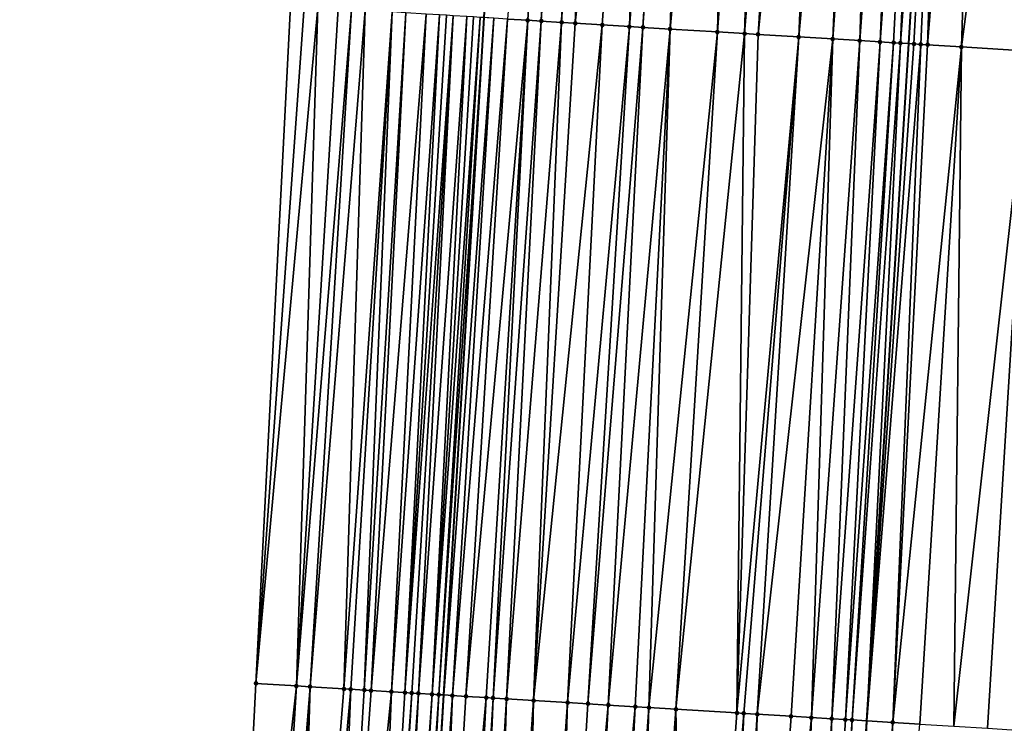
# Model space of a CAD drawing. Header units: feet. Extents: x 2004186 to 2014793, y 836912 to 864902.
# Tile 163 of 256: x 2010482 to 2010511, y 842009 to 842030. Entities that reach past the tile are written whole.
import ezdxf

# ---------------------------------------------------------------- set-up
doc = ezdxf.new("R2010")
doc.units = ezdxf.units.FT
doc.header["$LTSCALE"] = 100
doc.header["$MEASUREMENT"] = 0
for name, color, linetype, lineweight in [('EP_Travel Lane', 5, 'Continuous', 40), ('GPL_Skip Line', 2, 'Continuous', 40), ('Road Shots', 4, 'Continuous', 200), ('Road X-Section', 30, 'Continuous', 13)]:
    doc.layers.add(name, color=color, linetype=linetype, lineweight=lineweight)
doc.layers.add('I-77 SB_MM21-27-Surface-Border', color=7, linetype='Continuous')
doc.layers.add('I-77 SB_MM21-27-Surface-TIN', color=7, linetype='Continuous')

msp = doc.modelspace()

# ---------------------------------------------------------------- linework, layer by layer
at = {"layer": 'EP_Travel Lane'}
msp.add_polyline3d([(2010485.768270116, 841870.3457572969, 362.8543002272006), (2010486.973011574, 841890.3933671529, 363.2008655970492), (2010488.281224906, 841910.3484880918, 363.4857839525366), (2010489.589412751, 841930.3032202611, 363.8118225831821), (2010490.897623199, 841950.2582972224, 364.1180906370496), (2010492.205843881, 841970.2135302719, 364.4131929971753), (2010493.488218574, 841990.206554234, 364.69990230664), (2010494.711082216, 842010.2083395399, 364.9669315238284), (2010495.899559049, 842030.1708252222, 365.2397859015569), (2010497.087972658, 842050.1322489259, 365.5756630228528), (2010498.276377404, 842070.093523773, 365.9061764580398), (2010499.464825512, 842090.055526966, 366.2860797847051), (2010500.662218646, 842110.028878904, 366.6709607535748), (2010501.877695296, 842130.0056879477, 367.0410692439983), (2010503.10176537, 842149.9649927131, 367.4114037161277), (2010504.325781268, 842169.9234140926, 367.776123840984), (2010505.549783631, 842189.8816148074, 368.14507211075), (2010506.773345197, 842209.8326280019, 368.5013505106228)], dxfattribs=at)
at = {"layer": 'GPL_Skip Line'}
msp.add_polyline3d([(2010500.074571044, 841889.6343887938, 363.0716087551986), (2010501.24791448, 841909.5974698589, 363.3568374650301), (2010502.421229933, 841929.5600748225, 363.6899301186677), (2010503.594523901, 841949.5223142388, 364.0282991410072), (2010504.767853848, 841969.4851658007, 364.329802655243), (2010505.956372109, 841989.464912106, 364.6331539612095), (2010507.175447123, 842009.4452367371, 364.9308902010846), (2010508.40960141, 842029.4036327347, 365.2705283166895), (2010509.643714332, 842049.3613597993, 365.6518096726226), (2010510.877817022, 842069.3189213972, 366.0306039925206), (2010512.111964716, 842089.2772107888, 366.4232122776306), (2010513.348931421, 842109.2410407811, 366.8191431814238), (2010514.591381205, 842129.2070327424, 367.1960252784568), (2010515.836190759, 842149.1645853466, 367.5824277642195), (2010517.080952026, 842169.1213637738, 367.9722411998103), (2010518.32571719, 842189.0782046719, 368.3472781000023), (2010519.57005539, 842209.0282002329, 368.7060932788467)], dxfattribs=at)
at = {"layer": 'I-77 SB_MM21-27-Surface-Border', "color": 3, "linetype": 'ByBlock', "lineweight": -2}
msp.add_polyline3d([(2010482.22003094, 841870.5394936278, 362.867331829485), (2010483.151099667, 841890.6152205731, 363.2101261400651), (2010484.510357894, 841910.5670439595, 363.5142957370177), (2010485.270630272, 841930.5537379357, 363.8307994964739), (2010486.829572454, 841950.494316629, 364.134376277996), (2010487.589878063, 841970.4815827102, 364.4176697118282), (2010488.167677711, 841990.5240669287, 364.6632253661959), (2010489.176979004, 842010.5483380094, 364.9174803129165), (2010490.200436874, 842030.5210907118, 365.189146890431), (2010491.423491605, 842050.4811424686, 365.486253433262), (2010492.646504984, 842070.4405193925, 365.8032564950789), (2010494.069205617, 842090.3886705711, 366.1830063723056), (2010495.498818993, 842110.350781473, 366.5406899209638), (2010496.742163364, 842130.3298244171, 366.8988661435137), (2010498.789639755, 842150.2375441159, 367.2778554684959), (2010500.637430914, 842170.156545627, 367.6567567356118), (2010502.085995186, 842190.1004049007, 368.0390811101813), (2010503.134909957, 842210.062369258, 368.3842828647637)], dxfattribs=at)
at = {"layer": 'I-77 SB_MM21-27-Surface-TIN', "color": 128, "linetype": 'ByBlock', "lineweight": -2}
for points in [[(2010498.210626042, 842050.0630383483, 365.5964975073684), (2010496.58838283, 842030.1284739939, 365.2466978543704), (2010497.187252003, 842030.0916537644, 365.2526934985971)], [(2010498.410248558, 842050.050756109, 365.5989957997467), (2010498.210626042, 842050.0630383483, 365.5964975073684), (2010497.187252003, 842030.0916537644, 365.2526934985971)], [(2010498.410248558, 842050.050756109, 365.5989957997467), (2010497.187252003, 842030.0916537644, 365.2526934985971), (2010497.586510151, 842030.0673033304, 365.2471935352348)], [(2010498.809500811, 842050.0263094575, 365.5981234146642), (2010498.410248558, 842050.050756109, 365.5989957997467), (2010497.586510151, 842030.0673033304, 365.2471935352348)], [(2010498.809500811, 842050.0263094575, 365.5981234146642), (2010497.586510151, 842030.0673033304, 365.2471935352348), (2010498.185389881, 842030.0306553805, 365.2448578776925)], [(2010499.408384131, 842049.9897201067, 365.5927988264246), (2010498.809500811, 842050.0263094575, 365.5981234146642), (2010498.185389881, 842030.0306553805, 365.2448578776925)], [(2010499.408384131, 842049.9897201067, 365.5927988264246), (2010498.185389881, 842030.0306553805, 365.2448578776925), (2010498.584636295, 842030.0061134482, 365.248618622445)], [(2010500.805762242, 842049.9040789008, 365.5936269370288), (2010499.408384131, 842049.9897201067, 365.5927988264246), (2010498.584636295, 842030.0061134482, 365.248618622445)], [(2010500.805762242, 842049.9040789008, 365.5936269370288), (2010498.584636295, 842030.0061134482, 365.248618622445), (2010499.383142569, 842029.9572489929, 365.2455296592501)], [(2010500.805762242, 842049.9040789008, 365.5936269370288), (2010499.383142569, 842029.9572489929, 365.2455296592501), (2010500.181642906, 842029.9082876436, 365.2471264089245)], [(2010501.803888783, 842049.842895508, 365.5947714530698), (2010500.805762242, 842049.9040789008, 365.5936269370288), (2010500.181642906, 842029.9082876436, 365.2471264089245)], [(2010501.803888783, 842049.842895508, 365.5947714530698), (2010500.181642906, 842029.9082876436, 365.2471264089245), (2010500.580894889, 842029.8838365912, 365.2464922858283)], [(2010502.003510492, 842049.8306000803, 365.5979266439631), (2010501.803888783, 842049.842895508, 365.5947714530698), (2010500.580894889, 842029.8838365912, 365.2464922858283)], [(2010502.003510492, 842049.8306000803, 365.5979266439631), (2010500.580894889, 842029.8838365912, 365.2464922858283), (2010501.379392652, 842029.8348332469, 365.2501198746)], [(2010503.201261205, 842049.7571614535, 365.6002243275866), (2010502.003510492, 842049.8306000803, 365.5979266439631), (2010501.379392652, 842029.8348332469, 365.2501198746)], [(2010503.201261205, 842049.7571614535, 365.6002243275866), (2010501.379392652, 842029.8348332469, 365.2501198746), (2010502.776779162, 842029.7493291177, 365.2442950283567)], [(2010504.199388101, 842049.6959838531, 365.6010803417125), (2010503.201261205, 842049.7571614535, 365.6002243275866), (2010502.776779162, 842029.7493291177, 365.2442950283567)], [(2010504.199388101, 842049.6959838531, 365.6010803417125), (2010502.776779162, 842029.7493291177, 365.2442950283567), (2010503.575279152, 842029.7003621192, 365.246164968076)], [(2010505.197507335, 842049.6346811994, 365.608165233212), (2010504.199388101, 842049.6959838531, 365.6010803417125), (2010503.575279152, 842029.7003621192, 365.246164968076)], [(2010505.197507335, 842049.6346811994, 365.608165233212), (2010503.575279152, 842029.7003621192, 365.246164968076), (2010503.974526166, 842029.6758299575, 365.2494532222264)], [(2010505.995999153, 842049.5855808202, 365.6167348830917), (2010505.197507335, 842049.6346811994, 365.608165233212), (2010503.974526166, 842029.6758299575, 365.2494532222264)], [(2010505.995999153, 842049.5855808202, 365.6167348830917), (2010503.974526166, 842029.6758299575, 365.2494532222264), (2010505.1722756, 842029.6023704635, 365.2526931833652)], [(2010506.994124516, 842049.5243782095, 365.6188366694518), (2010505.995999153, 842049.5855808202, 365.6167348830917), (2010505.1722756, 842029.6023704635, 365.2526931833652)], [(2010506.994124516, 842049.5243782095, 365.6188366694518), (2010505.1722756, 842029.6023704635, 365.2526931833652), (2010506.170401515, 842029.541176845, 365.2542989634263)], [(2010507.592993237, 842049.4875506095, 365.6253792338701), (2010506.994124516, 842049.5243782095, 365.6188366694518), (2010506.170401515, 842029.541176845, 365.2542989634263)], [(2010507.592993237, 842049.4875506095, 365.6253792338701), (2010506.170401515, 842029.541176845, 365.2542989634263), (2010506.968890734, 842029.4920340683, 365.2646693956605)], [(2010508.19185482, 842049.4506065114, 365.6377245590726), (2010507.592993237, 842049.4875506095, 365.6253792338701), (2010506.968890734, 842029.4920340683, 365.2646693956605)], [(2010508.391481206, 842049.4383874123, 365.6370778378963), (2010508.19185482, 842049.4506065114, 365.6377245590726), (2010506.968890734, 842029.4920340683, 365.2646693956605)], [(2010508.391481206, 842049.4383874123, 365.6370778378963), (2010506.968890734, 842029.4920340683, 365.2646693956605), (2010507.567765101, 842029.4552985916, 365.2665664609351)], [(2010508.790726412, 842049.4138257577, 365.6419337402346), (2010508.391481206, 842049.4383874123, 365.6370778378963), (2010507.567765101, 842029.4552985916, 365.2665664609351)], [(2010508.990345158, 842049.4014819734, 365.647497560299), (2010508.790726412, 842049.4138257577, 365.6419337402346), (2010507.567765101, 842029.4552985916, 365.2665664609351)], [(2010508.990345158, 842049.4014819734, 365.647497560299), (2010507.567765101, 842029.4552985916, 365.2665664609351), (2010507.967017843, 842029.4308599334, 365.2653329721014)], [(2010508.990345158, 842049.4014819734, 365.647497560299), (2010507.967017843, 842029.4308599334, 365.2653329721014), (2010508.166638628, 842029.4185494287, 365.2691253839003)], [(2010508.990345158, 842049.4014819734, 365.647497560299), (2010508.166638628, 842029.4185494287, 365.2691253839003), (2010509.643714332, 842049.3613597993, 365.6518096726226)], [(2010508.166638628, 842029.4185494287, 365.2691253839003), (2010508.40960141, 842029.4036327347, 365.2705283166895), (2010509.643714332, 842049.3613597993, 365.6518096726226)], [(2010508.565886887, 842029.3940375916, 365.2714307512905), (2010509.643714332, 842049.3613597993, 365.6518096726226), (2010508.40960141, 842029.4036327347, 365.2705283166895)], [(2010508.765515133, 842029.3818488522, 365.2693347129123), (2010509.643714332, 842049.3613597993, 365.6518096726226), (2010508.565886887, 842029.3940375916, 365.2714307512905)], [(2010508.965135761, 842029.3695357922, 365.2732507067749), (2010509.643714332, 842049.3613597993, 365.6518096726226), (2010508.765515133, 842029.3818488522, 365.2693347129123)], [(2010510.58733691, 842049.3034137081, 365.6580374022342), (2010509.643714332, 842049.3613597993, 365.6518096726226), (2010508.965135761, 842029.3695357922, 365.2732507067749)], [(2010510.58733691, 842049.3034137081, 365.6580374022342), (2010508.965135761, 842029.3695357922, 365.2732507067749), (2010509.963255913, 842029.3082481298, 365.2794043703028)], [(2010512.583586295, 842049.1809865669, 365.6633327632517), (2010510.58733691, 842049.3034137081, 365.6580374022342), (2010509.963255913, 842029.3082481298, 365.2794043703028)], [(2010512.583586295, 842049.1809865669, 365.6633327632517), (2010509.963255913, 842029.3082481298, 365.2794043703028), (2010511.959507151, 842029.1858512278, 365.2830833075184)], [(2010490.599682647, 842030.4965383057, 365.1934141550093), (2010490.200436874, 842030.5210907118, 365.189146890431), (2010489.176979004, 842010.5483380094, 364.9174803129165)], [(2010490.998923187, 842030.4719004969, 365.2018114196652), (2010490.599682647, 842030.4965383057, 365.1934141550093), (2010489.176979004, 842010.5483380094, 364.9174803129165)], [(2010490.998923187, 842030.4719004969, 365.2018114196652), (2010489.176979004, 842010.5483380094, 364.9174803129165), (2010490.374716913, 842010.4746904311, 364.9316176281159)], [(2010491.597790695, 842030.4350531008, 365.2091208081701), (2010490.998923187, 842030.4719004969, 365.2018114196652), (2010490.374716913, 842010.4746904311, 364.9316176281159)], [(2010491.997040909, 842030.4105731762, 365.2098829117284), (2010491.597790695, 842030.4350531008, 365.2091208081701), (2010490.374716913, 842010.4746904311, 364.9316176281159)], [(2010491.997040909, 842030.4105731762, 365.2098829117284), (2010490.374716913, 842010.4746904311, 364.9316176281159), (2010490.77396568, 842010.4501868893, 364.9337999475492)], [(2010492.396282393, 842030.3859507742, 365.2175351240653), (2010491.997040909, 842030.4105731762, 365.2098829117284), (2010490.77396568, 842010.4501868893, 364.9337999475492)], [(2010492.396282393, 842030.3859507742, 365.2175351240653), (2010490.77396568, 842010.4501868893, 364.9337999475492), (2010491.77208107, 842010.3888215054, 364.9451599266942)], [(2010493.194774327, 842030.3368522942, 365.2257634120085), (2010492.396282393, 842030.3859507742, 365.2175351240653), (2010491.77208107, 842010.3888215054, 364.9451599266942)], [(2010493.194774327, 842030.3368522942, 365.2257634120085), (2010491.77208107, 842010.3888215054, 364.9451599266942), (2010491.97170658, 842010.3765881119, 364.9452325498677)], [(2010493.194774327, 842030.3368522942, 365.2257634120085), (2010491.97170658, 842010.3765881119, 364.9452325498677), (2010492.37096469, 842010.3522370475, 364.9389640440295)], [(2010493.594024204, 842030.3123668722, 365.2267913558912), (2010493.194774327, 842030.3368522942, 365.2257634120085), (2010492.37096469, 842010.3522370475, 364.9389640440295)], [(2010493.594024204, 842030.3123668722, 365.2267913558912), (2010492.37096469, 842010.3522370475, 364.9389640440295), (2010492.570588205, 842010.3399711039, 364.9408406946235)], [(2010494.192889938, 842030.2754905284, 365.2355006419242), (2010493.594024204, 842030.3123668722, 365.2267913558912), (2010492.570588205, 842010.3399711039, 364.9408406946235)], [(2010494.192889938, 842030.2754905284, 365.2355006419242), (2010492.570588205, 842010.3399711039, 364.9408406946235), (2010493.169443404, 842010.3029228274, 364.9603511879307)], [(2010494.592135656, 842030.2509372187, 365.2398116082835), (2010494.192889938, 842030.2754905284, 365.2355006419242), (2010493.169443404, 842010.3029228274, 364.9603511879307)], [(2010494.592135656, 842030.2509372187, 365.2398116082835), (2010493.169443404, 842010.3029228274, 364.9603511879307), (2010493.568683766, 842010.2782821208, 364.9701356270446)], [(2010494.79175463, 842030.2385971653, 365.2450329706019), (2010494.592135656, 842030.2509372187, 365.2398116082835), (2010493.568683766, 842010.2782821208, 364.9701356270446)], [(2010494.991377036, 842030.2263131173, 365.2475459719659), (2010494.79175463, 842030.2385971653, 365.2450329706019), (2010493.568683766, 842010.2782821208, 364.9701356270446)], [(2010494.991377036, 842030.2263131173, 365.2475459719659), (2010493.568683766, 842010.2782821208, 364.9701356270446), (2010493.768306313, 842010.2660003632, 364.9728887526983)], [(2010494.991377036, 842030.2263131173, 365.2475459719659), (2010493.768306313, 842010.2660003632, 364.9728887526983), (2010493.96793272, 842010.2537816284, 364.9721489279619)], [(2010495.390635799, 842030.2019727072, 365.2415612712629), (2010494.991377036, 842030.2263131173, 365.2475459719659), (2010493.96793272, 842010.2537816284, 364.9721489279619)], [(2010495.390635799, 842030.2019727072, 365.2415612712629), (2010493.96793272, 842010.2537816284, 364.9721489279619), (2010494.367192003, 842010.2294497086, 364.9648193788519)], [(2010495.590267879, 842030.1898465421, 365.236439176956), (2010495.390635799, 842030.2019727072, 365.2415612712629), (2010494.367192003, 842010.2294497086, 364.9648193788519)], [(2010495.789893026, 842030.1776072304, 365.2367887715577), (2010495.590267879, 842030.1898465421, 365.236439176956), (2010494.367192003, 842010.2294497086, 364.9648193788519)], [(2010495.789893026, 842030.1776072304, 365.2367887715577), (2010494.367192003, 842010.2294497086, 364.9648193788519), (2010494.566817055, 842010.2172088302, 364.9653068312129)], [(2010495.789893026, 842030.1776072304, 365.2367887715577), (2010494.566817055, 842010.2172088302, 364.9653068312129), (2010495.899559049, 842030.1708252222, 365.2397859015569)], [(2010494.566817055, 842010.2172088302, 364.9653068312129), (2010494.711082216, 842010.2083395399, 364.9669315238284), (2010495.899559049, 842030.1708252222, 365.2397859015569)], [(2010496.18913038, 842030.152917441, 365.2476997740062), (2010495.899559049, 842030.1708252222, 365.2397859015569), (2010494.711082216, 842010.2083395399, 364.9669315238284)], [(2010496.18913038, 842030.152917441, 365.2476997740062), (2010494.711082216, 842010.2083395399, 364.9669315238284), (2010494.966063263, 842010.1926635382, 364.9698030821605)], [(2010496.58838283, 842030.1284739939, 365.2466978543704), (2010496.18913038, 842030.152917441, 365.2476997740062), (2010494.966063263, 842010.1926635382, 364.9698030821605)], [(2010496.58838283, 842030.1284739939, 365.2466978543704), (2010494.966063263, 842010.1926635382, 364.9698030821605), (2010495.365312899, 842010.1681741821, 364.9711991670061)], [(2010497.187252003, 842030.0916537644, 365.2526934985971), (2010496.58838283, 842030.1284739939, 365.2466978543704), (2010495.365312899, 842010.1681741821, 364.9711991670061)], [(2010497.187252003, 842030.0916537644, 365.2526934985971), (2010495.365312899, 842010.1681741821, 364.9711991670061), (2010495.964182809, 842010.1313659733, 364.9774043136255)], [(2010497.187252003, 842030.0916537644, 365.2526934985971), (2010495.964182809, 842010.1313659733, 364.9774043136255), (2010496.163808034, 842010.1191279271, 364.9777348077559)], [(2010497.586510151, 842030.0673033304, 365.2471935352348), (2010497.187252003, 842030.0916537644, 365.2526934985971), (2010496.163808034, 842010.1191279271, 364.9777348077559)], [(2010497.586510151, 842030.0673033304, 365.2471935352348), (2010496.163808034, 842010.1191279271, 364.9777348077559), (2010496.563070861, 842010.094853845, 364.9671996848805)], [(2010498.185389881, 842030.0306553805, 365.2448578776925), (2010497.586510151, 842030.0673033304, 365.2471935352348), (2010496.563070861, 842010.094853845, 364.9671996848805)], [(2010498.185389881, 842030.0306553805, 365.2448578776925), (2010496.563070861, 842010.094853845, 364.9671996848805), (2010497.361576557, 842010.045979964, 364.9641817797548)], [(2010498.584636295, 842030.0061134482, 365.248618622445), (2010498.185389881, 842030.0306553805, 365.2448578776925), (2010497.361576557, 842010.045979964, 364.9641817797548)], [(2010499.383142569, 842029.9572489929, 365.2455296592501), (2010498.584636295, 842030.0061134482, 365.248618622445), (2010497.361576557, 842010.045979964, 364.9641817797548)], [(2010499.383142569, 842029.9572489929, 365.2455296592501), (2010497.361576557, 842010.045979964, 364.9641817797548), (2010498.35971007, 842009.9849103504, 364.9591491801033)], [(2010500.181642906, 842029.9082876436, 365.2471264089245), (2010499.383142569, 842029.9572489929, 365.2455296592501), (2010498.35971007, 842009.9849103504, 364.9591491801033)], [(2010500.181642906, 842029.9082876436, 365.2471264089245), (2010498.35971007, 842009.9849103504, 364.9591491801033), (2010498.958593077, 842009.9483158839, 364.9535080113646)], [(2010500.580894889, 842029.8838365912, 365.2464922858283), (2010500.181642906, 842029.9082876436, 365.2471264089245), (2010498.958593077, 842009.9483158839, 364.9535080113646)], [(2010500.580894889, 842029.8838365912, 365.2464922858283), (2010498.958593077, 842009.9483158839, 364.9535080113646), (2010499.557469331, 842009.9116112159, 364.9539745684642)], [(2010501.379392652, 842029.8348332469, 365.2501198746), (2010500.580894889, 842029.8838365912, 365.2464922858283), (2010499.557469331, 842009.9116112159, 364.9539745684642)], [(2010501.379392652, 842029.8348332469, 365.2501198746), (2010499.557469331, 842009.9116112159, 364.9539745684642), (2010500.355976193, 842009.8627563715, 364.9499015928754)], [(2010501.379392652, 842029.8348332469, 365.2501198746), (2010500.355976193, 842009.8627563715, 364.9499015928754), (2010500.755226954, 842009.838285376, 364.950280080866)], [(2010502.776779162, 842029.7493291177, 365.2442950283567), (2010501.379392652, 842029.8348332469, 365.2501198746), (2010500.755226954, 842009.838285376, 364.950280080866)], [(2010502.776779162, 842029.7493291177, 365.2442950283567), (2010500.755226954, 842009.838285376, 364.950280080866), (2010501.553738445, 842009.7895060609, 364.9420210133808)], [(2010503.575279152, 842029.7003621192, 365.246164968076), (2010502.776779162, 842029.7493291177, 365.2442950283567), (2010501.553738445, 842009.7895060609, 364.9420210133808)], [(2010503.575279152, 842029.7003621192, 365.246164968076), (2010501.553738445, 842009.7895060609, 364.9420210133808), (2010503.350375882, 842009.6795336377, 364.9355738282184)], [(2010503.974526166, 842029.6758299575, 365.2494532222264), (2010503.575279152, 842029.7003621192, 365.246164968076), (2010503.350375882, 842009.6795336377, 364.9355738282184)], [(2010505.1722756, 842029.6023704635, 365.2526931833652), (2010503.974526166, 842029.6758299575, 365.2494532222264), (2010503.350375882, 842009.6795336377, 364.9355738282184)], [(2010505.1722756, 842029.6023704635, 365.2526931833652), (2010503.350375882, 842009.6795336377, 364.9355738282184), (2010503.550001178, 842009.6672967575, 364.9358396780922)], [(2010505.1722756, 842029.6023704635, 365.2526931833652), (2010503.550001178, 842009.6672967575, 364.9358396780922), (2010503.949256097, 842009.6428936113, 364.9324577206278)], [(2010506.170401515, 842029.541176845, 365.2542989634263), (2010505.1722756, 842029.6023704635, 365.2526931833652), (2010503.949256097, 842009.6428936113, 364.9324577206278)], [(2010506.170401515, 842029.541176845, 365.2542989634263), (2010503.949256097, 842009.6428936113, 364.9324577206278), (2010504.947380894, 842009.5816817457, 364.9353092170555)], [(2010506.170401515, 842029.541176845, 365.2542989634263), (2010504.947380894, 842009.5816817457, 364.9353092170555), (2010505.546254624, 842009.5449358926, 364.9380583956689)], [(2010506.968890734, 842029.4920340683, 365.2646693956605), (2010506.170401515, 842029.541176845, 365.2542989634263), (2010505.546254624, 842009.5449358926, 364.9380583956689)], [(2010506.968890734, 842029.4920340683, 365.2646693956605), (2010505.546254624, 842009.5449358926, 364.9380583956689), (2010506.145134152, 842009.50828466, 364.9355633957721)], [(2010507.567765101, 842029.4552985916, 365.2665664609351), (2010506.968890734, 842029.4920340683, 365.2646693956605), (2010506.145134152, 842009.50828466, 364.9355633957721)], [(2010507.567765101, 842029.4552985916, 365.2665664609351), (2010506.145134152, 842009.50828466, 364.9355633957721), (2010506.544392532, 842009.4839379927, 364.9290511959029)], [(2010507.967017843, 842029.4308599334, 365.2653329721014), (2010507.567765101, 842029.4552985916, 365.2665664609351), (2010506.544392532, 842009.4839379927, 364.9290511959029)], [(2010507.967017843, 842029.4308599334, 365.2653329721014), (2010506.544392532, 842009.4839379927, 364.9290511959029), (2010506.74401934, 842009.4717258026, 364.9279486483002)], [(2010508.166638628, 842029.4185494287, 365.2691253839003), (2010507.967017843, 842029.4308599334, 365.2653329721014), (2010506.74401934, 842009.4717258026, 364.9279486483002)], [(2010508.166638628, 842029.4185494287, 365.2691253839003), (2010506.74401934, 842009.4717258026, 364.9279486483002), (2010507.175447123, 842009.4452367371, 364.9308902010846)], [(2010508.166638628, 842029.4185494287, 365.2691253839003), (2010507.175447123, 842009.4452367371, 364.9308902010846), (2010508.40960141, 842029.4036327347, 365.2705283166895)], [(2010508.565886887, 842029.3940375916, 365.2714307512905), (2010508.40960141, 842029.4036327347, 365.2705283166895), (2010507.175447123, 842009.4452367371, 364.9308902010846)], [(2010508.765515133, 842029.3818488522, 365.2693347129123), (2010508.565886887, 842029.3940375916, 365.2714307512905), (2010507.175447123, 842009.4452367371, 364.9308902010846)], [(2010508.765515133, 842029.3818488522, 365.2693347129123), (2010507.175447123, 842009.4452367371, 364.9308902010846), (2010507.941763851, 842009.3981859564, 364.9361150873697)], [(2010508.965135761, 842029.3695357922, 365.2732507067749), (2010508.765515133, 842029.3818488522, 365.2693347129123), (2010507.941763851, 842009.3981859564, 364.9361150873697)], [(2010509.963255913, 842029.3082481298, 365.2794043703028), (2010508.965135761, 842029.3695357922, 365.2732507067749), (2010507.941763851, 842009.3981859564, 364.9361150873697)], [(2010509.963255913, 842029.3082481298, 365.2794043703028), (2010507.941763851, 842009.3981859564, 364.9361150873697), (2010508.740266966, 842009.3492699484, 364.9354319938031)], [(2010509.963255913, 842029.3082481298, 365.2794043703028), (2010508.740266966, 842009.3492699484, 364.9354319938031), (2010509.738401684, 842009.2882199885, 364.9293101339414)], [(2010511.959507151, 842029.1858512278, 365.2830833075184), (2010509.963255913, 842029.3082481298, 365.2794043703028), (2010509.738401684, 842009.2882199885, 364.9293101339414)], [(2010511.959507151, 842029.1858512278, 365.2830833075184), (2010509.738401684, 842009.2882199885, 364.9293101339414), (2010510.736528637, 842009.2270433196, 364.9302109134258)], [(2010511.959507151, 842029.1858512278, 365.2830833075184), (2010510.736528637, 842009.2270433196, 364.9302109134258), (2010511.734662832, 842009.1659848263, 364.9245620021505)], [(2010490.374716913, 842010.4746904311, 364.9316176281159), (2010489.176979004, 842010.5483380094, 364.9174803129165), (2010488.167677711, 841990.5240669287, 364.6632253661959)], [(2010490.374716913, 842010.4746904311, 364.9316176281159), (2010488.167677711, 841990.5240669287, 364.6632253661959), (2010489.165900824, 841990.4644797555, 364.6711453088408)], [(2010490.77396568, 842010.4501868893, 364.9337999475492), (2010490.374716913, 842010.4746904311, 364.9316176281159), (2010489.165900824, 841990.4644797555, 364.6711453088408)], [(2010490.77396568, 842010.4501868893, 364.9337999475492), (2010489.165900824, 841990.4644797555, 364.6711453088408), (2010489.764837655, 841990.4287771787, 364.6727445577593)], [(2010490.77396568, 842010.4501868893, 364.9337999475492), (2010489.764837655, 841990.4287771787, 364.6727445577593), (2010490.164124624, 841990.4049040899, 364.6783356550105)], [(2010491.77208107, 842010.3888215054, 364.9451599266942), (2010490.77396568, 842010.4501868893, 364.9337999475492), (2010490.164124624, 841990.4049040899, 364.6783356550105)], [(2010491.97170658, 842010.3765881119, 364.9452325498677), (2010491.77208107, 842010.3888215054, 364.9451599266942), (2010490.164124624, 841990.4049040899, 364.6783356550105)], [(2010491.97170658, 842010.3765881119, 364.9452325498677), (2010490.164124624, 841990.4049040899, 364.6783356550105), (2010491.162349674, 841990.345349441, 364.6841935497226)], [(2010492.37096469, 842010.3522370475, 364.9389640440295), (2010491.97170658, 842010.3765881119, 364.9452325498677), (2010491.162349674, 841990.345349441, 364.6841935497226)], [(2010492.570588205, 842010.3399711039, 364.9408406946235), (2010492.37096469, 842010.3522370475, 364.9389640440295), (2010491.162349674, 841990.345349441, 364.6841935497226)], [(2010493.169443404, 842010.3029228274, 364.9603511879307), (2010492.570588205, 842010.3399711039, 364.9408406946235), (2010491.162349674, 841990.345349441, 364.6841935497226)], [(2010493.169443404, 842010.3029228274, 364.9603511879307), (2010491.162349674, 841990.345349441, 364.6841935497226), (2010492.360211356, 841990.2737431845, 364.7001420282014)], [(2010493.568683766, 842010.2782821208, 364.9701356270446), (2010493.169443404, 842010.3029228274, 364.9603511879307), (2010492.360211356, 841990.2737431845, 364.7001420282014)], [(2010493.768306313, 842010.2660003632, 364.9728887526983), (2010493.568683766, 842010.2782821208, 364.9701356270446), (2010492.360211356, 841990.2737431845, 364.7001420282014)], [(2010493.768306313, 842010.2660003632, 364.9728887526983), (2010492.360211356, 841990.2737431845, 364.7001420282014), (2010492.559856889, 841990.2618410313, 364.7007571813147)], [(2010493.96793272, 842010.2537816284, 364.9721489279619), (2010493.768306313, 842010.2660003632, 364.9728887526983), (2010492.559856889, 841990.2618410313, 364.7007571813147)], [(2010493.96793272, 842010.2537816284, 364.9721489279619), (2010492.559856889, 841990.2618410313, 364.7007571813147), (2010492.959156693, 841990.2381834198, 364.6926869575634)], [(2010494.367192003, 842010.2294497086, 364.9648193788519), (2010493.96793272, 842010.2537816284, 364.9721489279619), (2010492.959156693, 841990.2381834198, 364.6926869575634)], [(2010494.367192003, 842010.2294497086, 364.9648193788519), (2010492.959156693, 841990.2381834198, 364.6926869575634), (2010493.158803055, 841990.2262951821, 364.692419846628)], [(2010494.566817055, 842010.2172088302, 364.9653068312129), (2010494.367192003, 842010.2294497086, 364.9648193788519), (2010493.158803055, 841990.2262951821, 364.692419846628)], [(2010494.566817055, 842010.2172088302, 364.9653068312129), (2010493.158803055, 841990.2262951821, 364.692419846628), (2010493.488218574, 841990.206554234, 364.69990230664)], [(2010494.566817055, 842010.2172088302, 364.9653068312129), (2010493.488218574, 841990.206554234, 364.69990230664), (2010494.711082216, 842010.2083395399, 364.9669315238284)], [(2010493.558086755, 841990.2023672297, 364.7014893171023), (2010494.711082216, 842010.2083395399, 364.9669315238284), (2010493.488218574, 841990.206554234, 364.69990230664)], [(2010494.966063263, 842010.1926635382, 364.9698030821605), (2010494.711082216, 842010.2083395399, 364.9669315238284), (2010493.558086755, 841990.2023672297, 364.7014893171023)], [(2010494.966063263, 842010.1926635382, 364.9698030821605), (2010493.558086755, 841990.2023672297, 364.7014893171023), (2010493.757732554, 841990.1904695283, 364.7018222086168)], [(2010494.966063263, 842010.1926635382, 364.9698030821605), (2010493.757732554, 841990.1904695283, 364.7018222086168), (2010494.157028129, 841990.1667409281, 364.6982527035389)], [(2010495.365312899, 842010.1681741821, 364.9711991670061), (2010494.966063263, 842010.1926635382, 364.9698030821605), (2010494.157028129, 841990.1667409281, 364.6982527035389)], [(2010495.964182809, 842010.1313659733, 364.9774043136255), (2010495.365312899, 842010.1681741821, 364.9711991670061), (2010494.157028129, 841990.1667409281, 364.6982527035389)], [(2010495.964182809, 842010.1313659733, 364.9774043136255), (2010494.157028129, 841990.1667409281, 364.6982527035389), (2010494.955611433, 841990.1191519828, 364.6994663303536)], [(2010496.163808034, 842010.1191279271, 364.9777348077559), (2010495.964182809, 842010.1313659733, 364.9774043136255), (2010494.955611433, 841990.1191519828, 364.6994663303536)], [(2010496.163808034, 842010.1191279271, 364.9777348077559), (2010494.955611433, 841990.1191519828, 364.6994663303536), (2010495.35490677, 841990.095419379, 364.6961506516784)], [(2010496.563070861, 842010.094853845, 364.9671996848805), (2010496.163808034, 842010.1191279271, 364.9777348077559), (2010495.35490677, 841990.095419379, 364.6961506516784)], [(2010496.563070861, 842010.094853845, 364.9671996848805), (2010495.35490677, 841990.095419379, 364.6961506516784), (2010495.953851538, 841990.0598500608, 364.6893012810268)], [(2010497.361576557, 842010.045979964, 364.9641817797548), (2010496.563070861, 842010.094853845, 364.9671996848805), (2010495.953851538, 841990.0598500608, 364.6893012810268)], [(2010497.361576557, 842010.045979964, 364.9641817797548), (2010495.953851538, 841990.0598500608, 364.6893012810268), (2010496.952089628, 841990.0005142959, 364.6812818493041)], [(2010498.35971007, 842009.9849103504, 364.9591491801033), (2010497.361576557, 842010.045979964, 364.9641817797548), (2010496.952089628, 841990.0005142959, 364.6812818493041)], [(2010498.35971007, 842009.9849103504, 364.9591491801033), (2010496.952089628, 841990.0005142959, 364.6812818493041), (2010497.750680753, 841989.9530566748, 364.6741694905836)], [(2010498.958593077, 842009.9483158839, 364.9535080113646), (2010498.35971007, 842009.9849103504, 364.9591491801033), (2010497.750680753, 841989.9530566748, 364.6741694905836)], [(2010499.557469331, 842009.9116112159, 364.9539745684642), (2010498.958593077, 842009.9483158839, 364.9535080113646), (2010497.750680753, 841989.9530566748, 364.6741694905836)], [(2010499.557469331, 842009.9116112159, 364.9539745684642), (2010497.750680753, 841989.9530566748, 364.6741694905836), (2010498.549269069, 841989.9055518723, 364.6700484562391)], [(2010500.355976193, 842009.8627563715, 364.9499015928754), (2010499.557469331, 842009.9116112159, 364.9539745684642), (2010498.549269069, 841989.9055518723, 364.6700484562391)], [(2010500.355976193, 842009.8627563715, 364.9499015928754), (2010498.549269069, 841989.9055518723, 364.6700484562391), (2010499.347861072, 841989.858108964, 364.6620032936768)], [(2010500.755226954, 842009.838285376, 364.950280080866), (2010500.355976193, 842009.8627563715, 364.9499015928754), (2010499.347861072, 841989.858108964, 364.6620032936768)], [(2010500.755226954, 842009.838285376, 364.950280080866), (2010499.347861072, 841989.858108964, 364.6620032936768), (2010499.547507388, 841989.8462199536, 364.6617851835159)], [(2010500.755226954, 842009.838285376, 364.950280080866), (2010499.547507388, 841989.8462199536, 364.6617851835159), (2010500.146452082, 841989.8106493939, 364.6550145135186)], [(2010501.553738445, 842009.7895060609, 364.9420210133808), (2010500.755226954, 842009.838285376, 364.950280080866), (2010500.146452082, 841989.8106493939, 364.6550145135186)], [(2010501.553738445, 842009.7895060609, 364.9420210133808), (2010500.146452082, 841989.8106493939, 364.6550145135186), (2010501.943275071, 841989.7037514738, 364.6465102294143)], [(2010503.350375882, 842009.6795336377, 364.9355738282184), (2010501.553738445, 842009.7895060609, 364.9420210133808), (2010501.943275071, 841989.7037514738, 364.6465102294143)], [(2010503.550001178, 842009.6672967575, 364.9358396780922), (2010503.350375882, 842009.6795336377, 364.9355738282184), (2010501.943275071, 841989.7037514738, 364.6465102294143)], [(2010503.550001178, 842009.6672967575, 364.9358396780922), (2010501.943275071, 841989.7037514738, 364.6465102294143), (2010502.741859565, 841989.6561825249, 364.6464560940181)], [(2010503.949256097, 842009.6428936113, 364.9324577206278), (2010503.550001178, 842009.6672967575, 364.9358396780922), (2010502.741859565, 841989.6561825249, 364.6464560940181)], [(2010503.949256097, 842009.6428936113, 364.9324577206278), (2010502.741859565, 841989.6561825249, 364.6464560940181), (2010503.54044713, 841989.6086651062, 364.6431349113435)], [(2010504.947380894, 842009.5816817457, 364.9353092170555), (2010503.949256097, 842009.6428936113, 364.9324577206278), (2010503.54044713, 841989.6086651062, 364.6431349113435)], [(2010505.546254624, 842009.5449358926, 364.9380583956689), (2010504.947380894, 842009.5816817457, 364.9353092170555), (2010503.54044713, 841989.6086651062, 364.6431349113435)], [(2010505.546254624, 842009.5449358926, 364.9380583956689), (2010503.54044713, 841989.6086651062, 364.6431349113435), (2010504.738324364, 841989.537319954, 364.6425293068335)], [(2010506.145134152, 842009.50828466, 364.9355633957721), (2010505.546254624, 842009.5449358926, 364.9380583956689), (2010504.738324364, 841989.537319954, 364.6425293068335)], [(2010506.145134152, 842009.50828466, 364.9355633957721), (2010504.738324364, 841989.537319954, 364.6425293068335), (2010505.337269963, 841989.5017645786, 364.6347959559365)], [(2010506.544392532, 842009.4839379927, 364.9290511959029), (2010506.145134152, 842009.50828466, 364.9355633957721), (2010505.337269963, 841989.5017645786, 364.6347959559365)], [(2010506.74401934, 842009.4717258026, 364.9279486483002), (2010506.544392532, 842009.4839379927, 364.9290511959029), (2010505.337269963, 841989.5017645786, 364.6347959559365)], [(2010506.74401934, 842009.4717258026, 364.9279486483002), (2010505.337269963, 841989.5017645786, 364.6347959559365), (2010505.73656216, 841989.477979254, 364.6348227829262)], [(2010506.74401934, 842009.4717258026, 364.9279486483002), (2010505.73656216, 841989.477979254, 364.6348227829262), (2010507.175447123, 842009.4452367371, 364.9308902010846)], [(2010505.73656216, 841989.477979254, 364.6348227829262), (2010505.956372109, 841989.464912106, 364.6331539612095), (2010507.175447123, 842009.4452367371, 364.9308902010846)], [(2010506.335504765, 841989.4423736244, 364.6302755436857), (2010507.175447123, 842009.4452367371, 364.9308902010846), (2010505.956372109, 841989.464912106, 364.6331539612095)], [(2010507.941763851, 842009.3981859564, 364.9361150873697), (2010507.175447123, 842009.4452367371, 364.9308902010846), (2010506.335504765, 841989.4423736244, 364.6302755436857)], [(2010507.941763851, 842009.3981859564, 364.9361150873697), (2010506.335504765, 841989.4423736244, 364.6302755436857), (2010506.934440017, 841989.4066445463, 364.6335549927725)], [(2010508.740266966, 842009.3492699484, 364.9354319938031), (2010507.941763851, 842009.3981859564, 364.9361150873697), (2010506.934440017, 841989.4066445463, 364.6335549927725)]]:
    msp.add_3dface(points, dxfattribs=at)
at = {"layer": 'Road Shots', "lineweight": 100}
for p in [(2010497.187252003, 842030.0916537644, 365.2526934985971), (2010497.586510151, 842030.0673033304, 365.2471935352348), (2010498.185389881, 842030.0306553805, 365.2448578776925), (2010498.584636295, 842030.0061134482, 365.248618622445), (2010499.383142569, 842029.9572489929, 365.2455296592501), (2010500.181642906, 842029.9082876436, 365.2471264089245), (2010500.580894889, 842029.8838365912, 365.2464922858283), (2010501.379392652, 842029.8348332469, 365.2501198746), (2010502.776779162, 842029.7493291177, 365.2442950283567), (2010503.575279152, 842029.7003621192, 365.246164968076), (2010503.974526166, 842029.6758299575, 365.2494532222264), (2010505.1722756, 842029.6023704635, 365.2526931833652), (2010506.170401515, 842029.541176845, 365.2542989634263), (2010506.968890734, 842029.4920340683, 365.2646693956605), (2010507.567765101, 842029.4552985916, 365.2665664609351), (2010507.967017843, 842029.4308599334, 365.2653329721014), (2010508.166638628, 842029.4185494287, 365.2691253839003), (2010508.565886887, 842029.3940375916, 365.2714307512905), (2010508.765515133, 842029.3818488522, 365.2693347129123), (2010508.965135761, 842029.3695357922, 365.2732507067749), (2010509.963255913, 842029.3082481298, 365.2794043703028), (2010489.176979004, 842010.5483380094, 364.9174803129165), (2010490.374716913, 842010.4746904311, 364.9316176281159), (2010490.77396568, 842010.4501868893, 364.9337999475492), (2010491.77208107, 842010.3888215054, 364.9451599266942), (2010491.97170658, 842010.3765881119, 364.9452325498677), (2010492.37096469, 842010.3522370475, 364.9389640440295), (2010492.570588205, 842010.3399711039, 364.9408406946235), (2010493.169443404, 842010.3029228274, 364.9603511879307), (2010493.568683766, 842010.2782821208, 364.9701356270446), (2010493.768306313, 842010.2660003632, 364.9728887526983), (2010493.96793272, 842010.2537816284, 364.9721489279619), (2010494.367192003, 842010.2294497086, 364.9648193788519), (2010494.566817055, 842010.2172088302, 364.9653068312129), (2010494.966063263, 842010.1926635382, 364.9698030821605), (2010495.365312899, 842010.1681741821, 364.9711991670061), (2010495.964182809, 842010.1313659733, 364.9774043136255), (2010496.163808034, 842010.1191279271, 364.9777348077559), (2010496.563070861, 842010.094853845, 364.9671996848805), (2010497.361576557, 842010.045979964, 364.9641817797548), (2010498.35971007, 842009.9849103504, 364.9591491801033), (2010498.958593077, 842009.9483158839, 364.9535080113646), (2010499.557469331, 842009.9116112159, 364.9539745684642), (2010500.355976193, 842009.8627563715, 364.9499015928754), (2010500.755226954, 842009.838285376, 364.950280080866), (2010501.553738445, 842009.7895060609, 364.9420210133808), (2010503.350375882, 842009.6795336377, 364.9355738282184), (2010503.550001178, 842009.6672967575, 364.9358396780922), (2010503.949256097, 842009.6428936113, 364.9324577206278), (2010504.947380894, 842009.5816817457, 364.9353092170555), (2010505.546254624, 842009.5449358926, 364.9380583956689), (2010506.145134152, 842009.50828466, 364.9355633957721), (2010506.544392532, 842009.4839379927, 364.9290511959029), (2010506.74401934, 842009.4717258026, 364.9279486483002), (2010507.941763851, 842009.3981859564, 364.9361150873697)]:
    msp.add_point(p, dxfattribs=at)
at = {"layer": 'Road X-Section', "extrusion": (0.06114729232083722, 0.9979138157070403, 0.02071292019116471), "elevation": 963217.4863713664, "flags": 128}
msp.add_lwpolyline([(-1955227.526744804, -19590.06053935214), (-1955227.926744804, -19590.0562711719), (-1955228.326744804, -19590.04787210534), (-1955228.926744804, -19590.04056114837), (-1955229.326744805, -19590.03979888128), (-1955229.726744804, -19590.03214502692), (-1955230.526744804, -19590.02391497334), (-1955230.926744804, -19590.02288680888), (-1955231.526744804, -19590.01417565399), (-1955231.926744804, -19590.00986376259), (-1955232.126744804, -19590.00464127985), (-1955232.326744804, -19590.00212773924), (-1955232.726744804, -19590.00811372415), (-1955232.926744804, -19590.01323691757), (-1955233.126744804, -19590.01288724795), (-1955233.526744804, -19590.0019739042), (-1955233.926744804, -19590.00297603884), (-1955234.526744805, -19589.99697910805), (-1955234.926744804, -19590.00248025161), (-1955235.526744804, -19590.00481641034), (-1955235.926744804, -19590.0010548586), (-1955236.726744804, -19590.00414448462), (-1955237.526744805, -19590.00254739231), (-1955237.926744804, -19590.00318165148), (-1955238.726744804, -19589.9995532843), (-1955240.126744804, -19590.00537938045), (-1955240.926744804, -19590.00350903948), (-1955241.326744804, -19590.00022007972), (-1955242.526744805, -19589.99697942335), (-1955243.526744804, -19589.99537329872), (-1955244.326744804, -19589.98500064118), (-1955244.926744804, -19589.98310316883), (-1955245.326744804, -19589.98433692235), (-1955245.526744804, -19589.98054369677), (-1955245.926744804, -19589.97823783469), (-1955246.126744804, -19589.98033432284), (-1955246.326744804, -19589.97641748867), (-1955247.326744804, -19589.97026250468), (-1955249.326744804, -19589.96658277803), (-1955251.726744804, -19589.95810076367), (-1955253.126744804, -19589.95861681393), (-1955255.126744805, -19589.94889917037), (-1955256.926744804, -19589.9466238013), (-1955257.326744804, -19589.94893261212), (-1955257.526744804, -19589.94552287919), (-1955257.926744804, -19589.94889363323), (-1955258.126744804, -19589.95322092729), (-1955258.726744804, -19589.95744509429), (-1955260.326744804, -19589.97333249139), (-1955261.126744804, -19589.97603381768), (-1955262.726744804, -19589.97706453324), (-1955263.326744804, -19589.979028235), (-1955264.726744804, -19589.98453132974), (-1955265.726744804, -19589.99146580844), (-1955267.126744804, -19589.99662521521), (-1955268.526744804, -19590.00607749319), (-1955269.126744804, -19590.00847656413), (-1955269.326744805, -19590.0156822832), (-1955269.526744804, -19590.02998160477), (-1955269.926744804, -19590.03304233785), (-1955270.126744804, -19590.03705531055), (-1955270.326744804, -19590.04661318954), (-1955270.526744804, -19590.06491444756), (-1955270.926744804, -19590.08506366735), (-1955271.526744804, -19590.10998418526), (-1955271.726744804, -19590.11556042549), (-1955271.926744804, -19590.11442638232), (-1955272.926744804, -19590.15798941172), (-1955273.526744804, -19590.18651099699), (-1955275.526744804, -19590.26957925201), (-1955276.726744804, -19590.32325726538), (-1955277.326744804, -19590.35130122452)], dxfattribs=at)
at = {"layer": 'Road X-Section', "extrusion": (0.06115042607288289, 0.9979649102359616, 0.01807382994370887), "elevation": 963245.846533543, "flags": 128}
msp.add_lwpolyline([(-1955227.723928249, -17047.40875298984), (-1955228.923928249, -17047.39461336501), (-1955229.323928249, -17047.39243068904), (-1955230.323928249, -17047.381068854), (-1955230.523928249, -17047.38099621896), (-1955230.92392825, -17047.3872657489), (-1955231.123928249, -17047.38538879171), (-1955231.723928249, -17047.36587511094), (-1955232.123928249, -17047.35608907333), (-1955232.323928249, -17047.35333549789), (-1955232.523928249, -17047.35407544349), (-1955232.923928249, -17047.36140619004), (-1955233.123928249, -17047.36091865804), (-1955233.523928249, -17047.35642167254), (-1955233.923928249, -17047.35502535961), (-1955234.523928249, -17047.34881919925), (-1955234.723928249, -17047.34848865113), (-1955235.123928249, -17047.35902549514), (-1955235.923928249, -17047.36204389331), (-1955236.923928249, -17047.36707731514), (-1955237.523928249, -17047.37271940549), (-1955238.123928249, -17047.37225277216), (-1955238.923928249, -17047.37632641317), (-1955239.323928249, -17047.37594786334), (-1955240.123928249, -17047.38420828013), (-1955241.923928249, -17047.39065651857), (-1955242.12392825, -17047.39039062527), (-1955242.523928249, -17047.39377313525), (-1955243.523928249, -17047.39092117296), (-1955244.123928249, -17047.38817154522), (-1955244.723928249, -17047.39066695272), (-1955245.123928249, -17047.3971802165), (-1955245.323928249, -17047.39828294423), (-1955246.523928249, -17047.390115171), (-1955247.323928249, -17047.39079837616), (-1955248.323928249, -17047.39692123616), (-1955249.32392825, -17047.39602030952), (-1955250.323928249, -17047.40167014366), (-1955251.123928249, -17047.39982581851), (-1955252.123928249, -17047.40538631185), (-1955252.923928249, -17047.4169346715), (-1955253.723928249, -17047.4211484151), (-1955254.523928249, -17047.42030210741), (-1955254.923928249, -17047.42039090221), (-1955256.923928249, -17047.42650710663), (-1955257.923928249, -17047.43162921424), (-1955258.923928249, -17047.44254909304), (-1955260.523928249, -17047.44980304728), (-1955260.923928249, -17047.44981828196), (-1955261.923928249, -17047.44562870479), (-1955263.123928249, -17047.44326388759), (-1955264.523928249, -17047.44783489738), (-1955266.123928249, -17047.45839837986), (-1955268.123928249, -17047.46571460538), (-1955268.723928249, -17047.47132847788), (-1955269.323928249, -17047.48262163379), (-1955269.723928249, -17047.47496203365), (-1955269.923928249, -17047.47566334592), (-1955270.123928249, -17047.48191101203), (-1955270.523928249, -17047.50529356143), (-1955270.923928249, -17047.51964376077), (-1955271.323928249, -17047.53349491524), (-1955271.523928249, -17047.53542531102), (-1955271.723928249, -17047.53396311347), (-1955271.923928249, -17047.5392872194), (-1955272.123928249, -17047.54904686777), (-1955272.523928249, -17047.57222447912), (-1955272.923928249, -17047.58919570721), (-1955273.123928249, -17047.59984739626), (-1955273.523928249, -17047.61364231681), (-1955273.923928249, -17047.63320539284), (-1955274.523928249, -17047.65658188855), (-1955274.923928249, -17047.67553522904), (-1955275.323928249, -17047.69135069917), (-1955275.523928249, -17047.69627675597), (-1955275.723928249, -17047.70465796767), (-1955276.123928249, -17047.72822266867), (-1955276.723928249, -17047.75698315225), (-1955277.12392825, -17047.769039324), (-1955277.323928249, -17047.78218520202)], dxfattribs=at)

doc.saveas('drawing.dxf')
